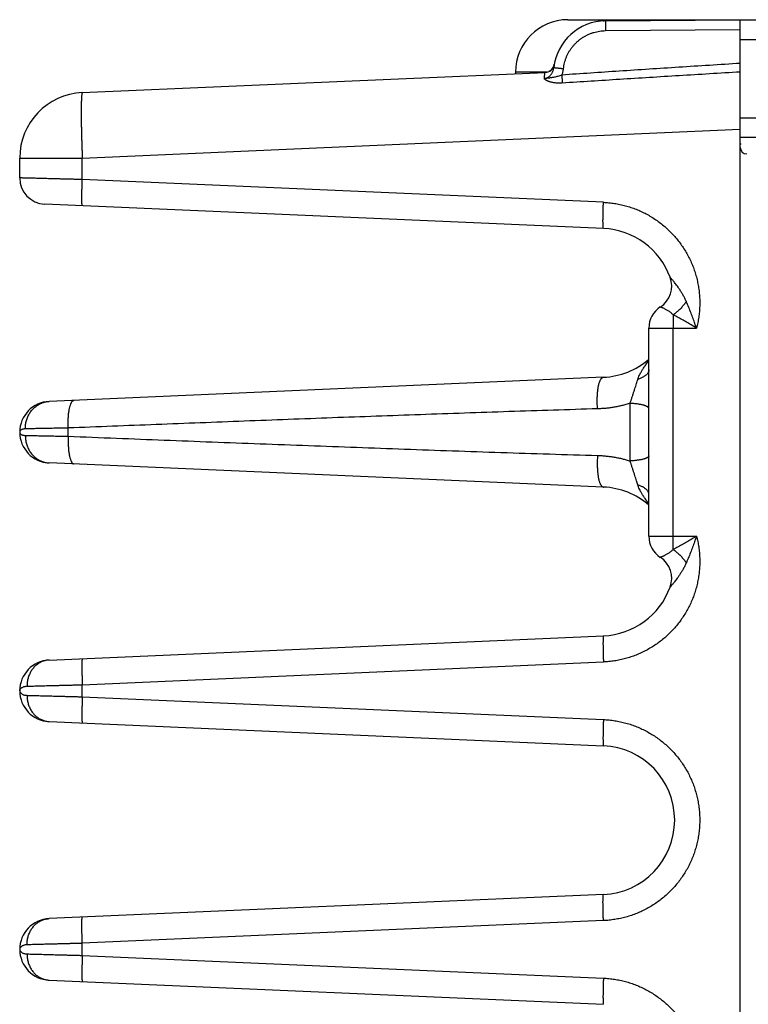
# Model space of a CAD drawing. Header units: inches. Extents: x 0 to 34, y 0 to 22.
# Tile 29 of 93: x 16.8 to 17.9, y 7.6 to 9.1. Entities that reach past the tile are written whole.
import ezdxf

# ---------------------------------------------------------------- set-up
doc = ezdxf.new("R2010")
doc.units = ezdxf.units.IN
doc.header["$LTSCALE"] = 1.87
doc.header["$MEASUREMENT"] = 0
doc.layers.get('0').update_dxf_attribs({"linetype": 'CONTINUOUS'})

msp = doc.modelspace()

# ---------------------------------------------------------------- linework, layer by layer
at = {"color": 7, "linetype": 'CONTINUOUS'}
for p, q in [((17.623, 9.0796), (19.5722, 9.0796)), ((17.6804, 9.0779), (17.8861, 9.0796)), ((17.8861, 5.5296), (17.8861, 9.0796)), ((17.6804, 9.0629), (17.8861, 9.0646)), ((17.8861, 9.0496), (17.9101, 9.0496)), ((17.6022, 9.0113), (17.6023, 9.0115)), ((17.6023, 9.0114), (17.6022, 9.011)), ((16.8817, 8.9682), (17.5882, 8.9991)), ((17.543, 8.9996), (17.543, 8.9971)), ((17.5916, 8.9996), (17.543, 8.9996)), ((17.8861, 8.9296), (17.9101, 8.9296)), ((16.8817, 8.8683), (17.8861, 8.9122)), ((17.9101, 8.8996), (17.8861, 8.8996)), ((17.8875, 8.8896), (17.8861, 8.8896)), ((16.7861, 8.8379), (16.7861, 8.8683)), ((16.7861, 8.8683), (16.8817, 8.8683)), ((16.8817, 8.8354), (16.8817, 8.8683)), ((17.6774, 8.8007), (16.8817, 8.8354)), ((17.6774, 8.7607), (16.8244, 8.798)), ((17.7467, 8.2907), (17.7467, 8.6086)), ((17.7467, 8.6086), (17.8194, 8.6086)), ((17.7836, 8.2907), (17.7836, 8.6086)), ((17.6774, 8.5336), (16.8311, 8.4966)), ((17.7181, 8.4056), (17.7181, 8.4937)), ((16.8602, 8.4433), (16.8602, 8.456)), ((16.7861, 8.4497), (16.7861, 8.4496)), ((17.6774, 8.3657), (16.8311, 8.4027)), ((17.7467, 8.2907), (17.8194, 8.2907)), ((16.8311, 8.1016), (17.6774, 8.1386)), ((16.8817, 8.0639), (17.6774, 8.0986)), ((16.8817, 8.0454), (16.8817, 8.0639)), ((16.7861, 8.0546), (16.7861, 8.0547)), ((16.8817, 8.0454), (17.6774, 8.0107)), ((16.8311, 8.0077), (17.6774, 7.9707)), ((17.6774, 7.7436), (16.8311, 7.7066)), ((17.6774, 7.7036), (16.8817, 7.6689)), ((16.7861, 7.6596), (16.7861, 7.6597)), ((16.8817, 7.6504), (16.8817, 7.6689)), ((16.8817, 7.6504), (17.6774, 7.6157)), ((16.8311, 7.6127), (17.6774, 7.5757))]:
    msp.add_line(p, q, dxfattribs=at)
msp.add_lwpolyline([(17.6022, 9.011), (17.6022, 9.0109), (17.6021, 9.0107), (17.6021, 9.0105), (17.602, 9.0103), (17.602, 9.0101), (17.6019, 9.0099), (17.6018, 9.0096), (17.6017, 9.0094), (17.6017, 9.0091), (17.6016, 9.0088), (17.6015, 9.0086), (17.6013, 9.0083), (17.6012, 9.008), (17.6011, 9.0078), (17.601, 9.0075), (17.6008, 9.0072), (17.6007, 9.0069), (17.6005, 9.0066), (17.6004, 9.0064), (17.6002, 9.0061), (17.6, 9.0058), (17.5998, 9.0055), (17.5996, 9.0053), (17.5994, 9.005), (17.5992, 9.0047), (17.599, 9.0044), (17.5988, 9.0042), (17.5985, 9.0039), (17.5983, 9.0036), (17.598, 9.0033), (17.5977, 9.003), (17.5974, 9.0028), (17.5971, 9.0025), (17.5967, 9.0022), (17.5964, 9.002), (17.596, 9.0017), (17.5956, 9.0015), (17.5952, 9.0012), (17.5948, 9.001), (17.5944, 9.0007), (17.5939, 9.0005)], dxfattribs=at)
for centre, radius, start, end in [((17.623, 8.9996), 0.08, 90, 180), ((17.6811, 8.9979), 0.08, 90.5, 173.7571), ((17.5875, 9.014), 0.015, 272.5, 350.1932), ((16.8861, 8.8683), 0.1, 92.5, 180), ((17.8961, 8.8846), 0.01, 180, 269.5), ((16.8261, 8.8379), 0.04, 180, 267.499), ((17.6724, 8.6471), 0.1137, 20.1643, 87.5), ((17.7429, 8.673), 0.0386, 303.3294, 20.1661), ((17.7853, 8.6086), 0.0386, 123.3294, 180), ((17.6724, 8.6471), 0.1137, 272.5, 310.8202), ((16.8331, 8.4496), 0.047, 92.5, 267.5), ((17.6724, 8.2521), 0.1137, 49.1657, 87.5), ((17.7853, 8.2907), 0.0386, 180, 236.6706), ((17.7429, 8.2263), 0.0386, 339.8339, 56.6706), ((17.6724, 8.2521), 0.1137, 272.5, 339.8357), ((16.8331, 8.0546), 0.047, 92.5007, 267.4997), ((17.6724, 7.8571), 0.1137, 272.5, 87.5), ((16.8331, 7.6596), 0.047, 92.4972, 267.4997)]:
    msp.add_arc(centre, radius, start, end, dxfattribs=at)
for points, knots in [([(17.6768, 9.0777), (17.6774, 9.0779), (17.6785, 9.0781), (17.6797, 9.0783), (17.6803, 9.0784)], [0, 0, 0, 0, 0.493184, 1, 1, 1, 1]), ([(17.6803, 9.0784), (17.6814, 9.0786), (17.6843, 9.0791), (17.689, 9.0795), (17.6925, 9.0796), (17.6942, 9.0796)], [0, 0, 0, 0, 0.24633, 0.623346, 1, 1, 1, 1]), ([(17.6804, 9.0779), (17.6804, 9.0779), (17.6804, 9.0777), (17.6804, 9.0775), (17.6804, 9.0772), (17.6804, 9.0767), (17.6804, 9.076), (17.6804, 9.0753), (17.6804, 9.0744), (17.6804, 9.0734), (17.6804, 9.0723), (17.6804, 9.0712), (17.6804, 9.0699), (17.6804, 9.0686), (17.6804, 9.0672), (17.6804, 9.0658), (17.6804, 9.0643), (17.6804, 9.0633), (17.6804, 9.0629)], [0, 0, 0, 0, 0.00489, 0.019312, 0.043167, 0.076232, 0.11819, 0.168639, 0.227093, 0.292989, 0.365693, 0.444505, 0.528667, 0.617368, 0.709754, 0.804935, 0.901995, 1, 1, 1, 1]), ([(17.6164, 9.0049), (17.6165, 9.0064), (17.6169, 9.0094), (17.6179, 9.0137), (17.6191, 9.0181), (17.6207, 9.0223), (17.6225, 9.0264), (17.6246, 9.0304), (17.627, 9.0342), (17.6297, 9.0379), (17.6326, 9.0413), (17.6357, 9.0446), (17.639, 9.0476), (17.6426, 9.0504), (17.6463, 9.0529), (17.6502, 9.0552), (17.6542, 9.0571), (17.6584, 9.0589), (17.6627, 9.0603), (17.667, 9.0614), (17.6715, 9.0622), (17.6759, 9.0627), (17.6789, 9.0628), (17.6804, 9.0629)], [0, 0, 0, 0, 0.0473, 0.094786, 0.142401, 0.190084, 0.237774, 0.285426, 0.333055, 0.380684, 0.428329, 0.475987, 0.523649, 0.57131, 0.618963, 0.6666, 0.714232, 0.761893, 0.809612, 0.857357, 0.905054, 0.952627, 1, 1, 1, 1]), ([(17.8861, 9.0129), (17.8549, 9.0109), (17.7933, 9.007), (17.7026, 9.0011), (17.643, 8.9971), (17.6138, 8.9951)], [0, 0, 0, 0, 0.344185, 0.677474, 1, 1, 1, 1]), ([(17.5872, 8.9897), (17.5875, 8.9897), (17.5883, 8.9898), (17.5894, 8.9901), (17.5905, 8.9905), (17.5916, 8.991), (17.5928, 8.9917), (17.594, 8.9925), (17.5952, 8.9935), (17.5964, 8.9947), (17.5975, 8.9961), (17.5985, 8.9976), (17.5995, 8.9993), (17.6002, 9.0011), (17.6009, 9.0029), (17.6013, 9.0047), (17.6015, 9.006), (17.6016, 9.0066)], [0, 0, 0, 0, 0.045569, 0.09283, 0.14242, 0.195039, 0.251361, 0.312006, 0.377487, 0.447825, 0.522351, 0.600325, 0.680751, 0.762304, 0.843613, 0.9233, 1, 1, 1, 1]), ([(17.5872, 8.9897), (17.5872, 8.9905), (17.5873, 8.9921), (17.5875, 8.9942), (17.5878, 8.9959), (17.5879, 8.9972), (17.5881, 8.9983), (17.5881, 8.9987), (17.5882, 8.9991), (17.5882, 8.9991)], [0, 0, 0, 0, 0.264038, 0.489137, 0.674126, 0.817974, 0.920036, 0.980399, 1, 1, 1, 1]), ([(17.6138, 8.9951), (17.6127, 8.9947), (17.6107, 8.9939), (17.6077, 8.993), (17.605, 8.9923), (17.6025, 8.9918), (17.6002, 8.9913), (17.598, 8.991), (17.5961, 8.9907), (17.5942, 8.9904), (17.5924, 8.9902), (17.5901, 8.9899), (17.5883, 8.9897), (17.5872, 8.9897)], [0, 0, 0, 0, 0.12613, 0.239829, 0.34221, 0.435488, 0.521591, 0.600511, 0.672855, 0.74036, 0.804963, 0.873457, 1, 1, 1, 1]), ([(17.6016, 9.0066), (17.6016, 9.0066), (17.6017, 9.0065), (17.6019, 9.0065), (17.6023, 9.0065), (17.6027, 9.0064), (17.6034, 9.0064), (17.6041, 9.0063), (17.605, 9.0062), (17.6059, 9.0061), (17.607, 9.006), (17.6082, 9.0058), (17.6094, 9.0057), (17.6107, 9.0055), (17.6121, 9.0054), (17.6135, 9.0052), (17.6149, 9.0051), (17.6159, 9.005), (17.6164, 9.0049)], [0, 0, 0, 0, 0.004812, 0.019185, 0.042981, 0.075976, 0.117854, 0.168217, 0.226585, 0.292402, 0.365041, 0.443808, 0.527956, 0.616682, 0.709143, 0.804457, 0.901718, 1, 1, 1, 1]), ([(17.6138, 8.9951), (17.6141, 8.9959), (17.6147, 8.9975), (17.6155, 8.9999), (17.616, 9.0024), (17.6163, 9.0041), (17.6164, 9.0049)], [0, 0, 0, 0, 0.248879, 0.498035, 0.748159, 1, 1, 1, 1]), ([(17.6138, 8.9951), (17.6138, 8.9947), (17.6139, 8.9937), (17.6139, 8.9923), (17.614, 8.9909), (17.6141, 8.9895), (17.6142, 8.9882), (17.6143, 8.9869), (17.6144, 8.9858), (17.6144, 8.9847), (17.6145, 8.9837), (17.6145, 8.9831), (17.6145, 8.9828)], [0, 0, 0, 0, 0.117468, 0.233851, 0.348024, 0.45891, 0.565463, 0.666678, 0.7616, 0.849333, 0.929051, 1, 1, 1, 1]), ([(17.8861, 8.9997), (17.855, 8.9978), (17.7938, 8.9941), (17.7032, 8.9885), (17.6438, 8.9847), (17.6145, 8.9828)], [0, 0, 0, 0, 0.343329, 0.676748, 1, 1, 1, 1]), ([(17.6145, 8.9828), (17.6136, 8.9827), (17.6117, 8.9826), (17.6089, 8.9827), (17.6062, 8.9828), (17.6037, 8.983), (17.6013, 8.9834), (17.5991, 8.9838), (17.5972, 8.9842), (17.5956, 8.9847), (17.5943, 8.9851), (17.5932, 8.9856), (17.5922, 8.986), (17.5914, 8.9864), (17.5907, 8.9867), (17.5901, 8.987), (17.5896, 8.9873), (17.5891, 8.9876), (17.5888, 8.9879), (17.5885, 8.9881), (17.5882, 8.9884), (17.588, 8.9886), (17.5878, 8.9887), (17.5876, 8.9889), (17.5875, 8.9891), (17.5874, 8.9892), (17.5873, 8.9894), (17.5872, 8.9895), (17.5872, 8.9896), (17.5872, 8.9897), (17.5872, 8.9897)], [0, 0, 0, 0, 0.097977, 0.193347, 0.285836, 0.375162, 0.459548, 0.535522, 0.601563, 0.657722, 0.705612, 0.746882, 0.782511, 0.813305, 0.839938, 0.863032, 0.88314, 0.900714, 0.916126, 0.929585, 0.941273, 0.951412, 0.960323, 0.968294, 0.975484, 0.981974, 0.987755, 0.992762, 0.996903, 1, 1, 1, 1]), ([(16.8817, 8.9682), (16.8816, 8.9682), (16.8814, 8.9679), (16.8812, 8.9673), (16.881, 8.9663), (16.8808, 8.9649), (16.8806, 8.9632), (16.8804, 8.961), (16.8803, 8.9585), (16.8802, 8.9557), (16.8801, 8.9525), (16.88, 8.949), (16.88, 8.9451), (16.8799, 8.941), (16.8799, 8.9365), (16.88, 8.9318), (16.88, 8.9269), (16.8801, 8.9217), (16.8802, 8.9163), (16.8803, 8.9107), (16.8804, 8.9049), (16.8806, 8.899), (16.8808, 8.893), (16.881, 8.8869), (16.8812, 8.8808), (16.8815, 8.8746), (16.8817, 8.8704), (16.8817, 8.8683)], [0, 0, 0, 0, 0.003366, 0.00986, 0.020028, 0.033957, 0.051637, 0.07302, 0.098034, 0.126588, 0.158574, 0.19387, 0.232343, 0.273844, 0.318203, 0.36524, 0.414772, 0.466602, 0.520536, 0.576391, 0.63396, 0.692952, 0.753073, 0.814057, 0.875667, 0.937704, 1, 1, 1, 1]), ([(16.8817, 8.8354), (16.8797, 8.8355), (16.8757, 8.8356), (16.8696, 8.8358), (16.8636, 8.8359), (16.8577, 8.8361), (16.8519, 8.8362), (16.8462, 8.8364), (16.8407, 8.8365), (16.8354, 8.8367), (16.8302, 8.8368), (16.8253, 8.8369), (16.8205, 8.837), (16.8161, 8.8372), (16.8118, 8.8373), (16.8079, 8.8374), (16.8043, 8.8375), (16.8009, 8.8376), (16.7979, 8.8376), (16.7952, 8.8377), (16.7929, 8.8378), (16.7909, 8.8378), (16.7892, 8.8379), (16.7879, 8.8379), (16.787, 8.8379), (16.7864, 8.8379), (16.7862, 8.8379), (16.7861, 8.8379)], [0, 0, 0, 0, 0.063751, 0.127118, 0.189844, 0.251685, 0.31241, 0.37179, 0.429604, 0.485634, 0.539661, 0.591477, 0.640883, 0.687701, 0.731771, 0.772942, 0.811072, 0.846023, 0.877664, 0.905876, 0.930551, 0.951596, 0.968928, 0.982482, 0.992202, 0.998049, 1, 1, 1, 1]), ([(16.8817, 8.7955), (16.8817, 8.7955), (16.8816, 8.7957), (16.8815, 8.796), (16.8814, 8.7967), (16.8813, 8.7975), (16.8812, 8.7986), (16.8811, 8.7999), (16.8811, 8.8015), (16.881, 8.8032), (16.881, 8.8051), (16.881, 8.8073), (16.881, 8.8096), (16.881, 8.812), (16.8811, 8.8146), (16.8811, 8.8174), (16.8812, 8.8202), (16.8813, 8.8231), (16.8814, 8.8261), (16.8815, 8.8292), (16.8816, 8.8323), (16.8817, 8.8344), (16.8817, 8.8354)], [0, 0, 0, 0, 0.004588, 0.014383, 0.030002, 0.051481, 0.078736, 0.111623, 0.149952, 0.193495, 0.24199, 0.295143, 0.352628, 0.414097, 0.479171, 0.547452, 0.618523, 0.691946, 0.767272, 0.844038, 0.921773, 1, 1, 1, 1]), ([(17.6774, 8.7607), (17.6773, 8.7607), (17.6772, 8.7609), (17.6771, 8.7613), (17.677, 8.7619), (17.6769, 8.7628), (17.6768, 8.7639), (17.6768, 8.7652), (17.6767, 8.7667), (17.6767, 8.7685), (17.6767, 8.7704), (17.6766, 8.7725), (17.6767, 8.7748), (17.6767, 8.7773), (17.6767, 8.7799), (17.6768, 8.7826), (17.6768, 8.7855), (17.6769, 8.7884), (17.677, 8.7914), (17.6771, 8.7945), (17.6772, 8.7976), (17.6773, 8.7997), (17.6774, 8.8007)], [0, 0, 0, 0, 0.004588, 0.014384, 0.030002, 0.051481, 0.078737, 0.111624, 0.149953, 0.193497, 0.241991, 0.295144, 0.35263, 0.414098, 0.479172, 0.547453, 0.618523, 0.691947, 0.767272, 0.844038, 0.921773, 1, 1, 1, 1]), ([(17.6774, 8.8007), (17.6802, 8.8006), (17.6858, 8.8002), (17.6942, 8.7991), (17.7026, 8.7976), (17.7109, 8.7956), (17.7191, 8.7931), (17.7272, 8.7902), (17.7351, 8.7868), (17.7428, 8.783), (17.7503, 8.7787), (17.7575, 8.7741), (17.7644, 8.7691), (17.771, 8.7636), (17.7774, 8.7579), (17.7834, 8.7517), (17.789, 8.7453), (17.7943, 8.7385), (17.7992, 8.7315), (17.8037, 8.7242), (17.8078, 8.7167), (17.8115, 8.7089), (17.8147, 8.701), (17.8175, 8.6929), (17.8198, 8.6846), (17.8217, 8.6763), (17.823, 8.6678), (17.824, 8.6593), (17.8244, 8.6507), (17.8244, 8.6421), (17.8238, 8.6336), (17.8229, 8.6251), (17.8214, 8.6168), (17.8201, 8.6113), (17.8194, 8.6086)], [0, 0, 0, 0, 0.030831, 0.061826, 0.09296, 0.124204, 0.155526, 0.186896, 0.218282, 0.249654, 0.280989, 0.312294, 0.343586, 0.374879, 0.406186, 0.437506, 0.468834, 0.500165, 0.531495, 0.562817, 0.594128, 0.625422, 0.656698, 0.68797, 0.719253, 0.750565, 0.781915, 0.81328, 0.844628, 0.875927, 0.907144, 0.938248, 0.969209, 1, 1, 1, 1]), ([(17.8039, 8.6492), (17.8032, 8.6509), (17.8017, 8.6541), (17.7992, 8.6587), (17.7966, 8.6631), (17.794, 8.6672), (17.7915, 8.6709), (17.7891, 8.6741), (17.787, 8.6768), (17.7853, 8.6791), (17.7838, 8.6809), (17.7825, 8.6823), (17.7815, 8.6835), (17.7808, 8.6844), (17.7802, 8.6851), (17.7797, 8.6856), (17.7794, 8.686), (17.7792, 8.6862), (17.7791, 8.6863), (17.7791, 8.6863)], [0, 0, 0, 0, 0.118474, 0.236844, 0.352373, 0.461934, 0.562609, 0.651654, 0.727683, 0.791141, 0.843291, 0.885556, 0.91922, 0.9455, 0.965554, 0.980367, 0.990663, 0.997131, 1, 1, 1, 1]), ([(17.8039, 8.6492), (17.8033, 8.6485), (17.8023, 8.647), (17.8005, 8.6447), (17.7987, 8.6425), (17.7968, 8.6403), (17.7948, 8.6382), (17.7927, 8.6361), (17.7905, 8.6342), (17.7884, 8.6323), (17.7861, 8.6304), (17.7846, 8.6293), (17.7839, 8.6287)], [0, 0, 0, 0, 0.09632, 0.194706, 0.294708, 0.395858, 0.49768, 0.599691, 0.701407, 0.802345, 0.90203, 1, 1, 1, 1]), ([(17.8194, 8.6086), (17.8186, 8.6109), (17.8169, 8.6157), (17.8142, 8.6234), (17.8111, 8.6316), (17.8077, 8.6403), (17.8052, 8.6462), (17.8039, 8.6492)], [0, 0, 0, 0, 0.168237, 0.35501, 0.557693, 0.773607, 1, 1, 1, 1]), ([(17.7839, 8.6287), (17.7833, 8.6294), (17.782, 8.6305), (17.7801, 8.6322), (17.7781, 8.6337), (17.7761, 8.635), (17.7742, 8.6362), (17.7724, 8.6372), (17.7707, 8.6381), (17.7692, 8.6388), (17.7679, 8.6394), (17.7667, 8.6398), (17.7658, 8.6402), (17.7651, 8.6405), (17.7646, 8.6406), (17.7643, 8.6407), (17.7642, 8.6408), (17.7641, 8.6408)], [0, 0, 0, 0, 0.110497, 0.220277, 0.327504, 0.43033, 0.527104, 0.616479, 0.697416, 0.769165, 0.831249, 0.883463, 0.925797, 0.958431, 0.98157, 0.99537, 1, 1, 1, 1]), ([(17.7839, 8.6287), (17.7839, 8.628), (17.7838, 8.6264), (17.7838, 8.624), (17.7837, 8.6215), (17.7837, 8.619), (17.7837, 8.6164), (17.7836, 8.6138), (17.7836, 8.6112), (17.7836, 8.6094), (17.7836, 8.6086)], [0, 0, 0, 0, 0.115189, 0.234079, 0.356206, 0.481205, 0.608727, 0.738137, 0.868764, 1, 1, 1, 1]), ([(17.8194, 8.6086), (17.8173, 8.6099), (17.8128, 8.6127), (17.806, 8.6168), (17.7988, 8.6209), (17.7914, 8.6249), (17.7864, 8.6275), (17.7839, 8.6287)], [0, 0, 0, 0, 0.18778, 0.384272, 0.586942, 0.793096, 1, 1, 1, 1]), ([(17.7298, 8.5303), (17.7301, 8.5313), (17.7309, 8.5335), (17.7323, 8.5368), (17.7342, 8.5405), (17.7365, 8.5445), (17.7394, 8.5489), (17.7428, 8.5538), (17.7453, 8.5571), (17.7467, 8.5589), (17.7467, 8.559)], [0, 0, 0, 0, 0.095343, 0.203498, 0.326262, 0.46518, 0.62185, 0.797759, 0.994736, 1, 1, 1, 1]), ([(17.7467, 8.545), (17.7467, 8.5445), (17.7467, 8.5436), (17.7463, 8.5423), (17.7458, 8.541), (17.745, 8.5397), (17.7441, 8.5384), (17.7429, 8.5372), (17.7415, 8.536), (17.74, 8.5349), (17.7383, 8.5339), (17.7364, 8.5329), (17.7343, 8.5319), (17.7321, 8.5311), (17.7306, 8.5305), (17.7298, 8.5303)], [0, 0, 0, 0, 0.056061, 0.11327, 0.172685, 0.235205, 0.301541, 0.372208, 0.447548, 0.527744, 0.612853, 0.702818, 0.797491, 0.896648, 1, 1, 1, 1]), ([(17.6684, 8.4853), (17.6683, 8.4863), (17.6681, 8.4885), (17.668, 8.4917), (17.6679, 8.495), (17.6678, 8.4982), (17.6679, 8.5014), (17.668, 8.5045), (17.6682, 8.5076), (17.6684, 8.5106), (17.6687, 8.5134), (17.6691, 8.5161), (17.6695, 8.5187), (17.67, 8.5211), (17.6705, 8.5233), (17.6711, 8.5253), (17.6718, 8.5272), (17.6725, 8.5288), (17.6732, 8.5302), (17.674, 8.5314), (17.6748, 8.5323), (17.6756, 8.533), (17.6765, 8.5334), (17.6771, 8.5335), (17.6774, 8.5336)], [0, 0, 0, 0, 0.06328, 0.126875, 0.190426, 0.253573, 0.315961, 0.377239, 0.437066, 0.495111, 0.551056, 0.604603, 0.655472, 0.703408, 0.748186, 0.789612, 0.827536, 0.86186, 0.892556, 0.919687, 0.943453, 0.964253, 0.982763, 1, 1, 1, 1]), ([(17.7181, 8.4937), (17.7186, 8.4951), (17.7195, 8.498), (17.7209, 8.5024), (17.7223, 8.5069), (17.7238, 8.5113), (17.7252, 8.5157), (17.7266, 8.5198), (17.7278, 8.5237), (17.7289, 8.5271), (17.7295, 8.5293), (17.7298, 8.5303)], [0, 0, 0, 0, 0.115625, 0.236675, 0.360326, 0.483682, 0.603755, 0.717779, 0.823389, 0.918184, 1, 1, 1, 1]), ([(16.8602, 8.456), (16.8602, 8.457), (16.8601, 8.4591), (16.8601, 8.4622), (16.8601, 8.4653), (16.8601, 8.4683), (16.8603, 8.4712), (16.8605, 8.4741), (16.8607, 8.4769), (16.861, 8.4796), (16.8614, 8.4821), (16.8618, 8.4845), (16.8623, 8.4867), (16.8628, 8.4888), (16.8634, 8.4907), (16.864, 8.4924), (16.8646, 8.4939), (16.8653, 8.4952), (16.866, 8.4963), (16.8668, 8.4971), (16.8676, 8.4977), (16.8684, 8.4982), (16.8689, 8.4983), (16.8692, 8.4983)], [0, 0, 0, 0, 0.069384, 0.138418, 0.206742, 0.273999, 0.339841, 0.403929, 0.465937, 0.525553, 0.582485, 0.636462, 0.687234, 0.734586, 0.778335, 0.81834, 0.854514, 0.886843, 0.915407, 0.940427, 0.962329, 0.981832, 1, 1, 1, 1]), ([(16.7947, 8.4547), (16.7947, 8.4558), (16.7947, 8.4579), (16.795, 8.4611), (16.7956, 8.4642), (16.7963, 8.4673), (16.7973, 8.4704), (16.7984, 8.4733), (16.7998, 8.4761), (16.8014, 8.4788), (16.8031, 8.4814), (16.8051, 8.4838), (16.8071, 8.486), (16.8094, 8.4881), (16.8118, 8.4899), (16.8143, 8.4916), (16.8169, 8.493), (16.8196, 8.4942), (16.8224, 8.4952), (16.8252, 8.4959), (16.8281, 8.4964), (16.8301, 8.4966), (16.8311, 8.4966)], [0, 0, 0, 0, 0.052253, 0.104433, 0.156491, 0.20838, 0.260057, 0.311486, 0.362633, 0.413471, 0.463982, 0.514151, 0.563975, 0.613458, 0.662611, 0.711454, 0.760014, 0.808327, 0.856434, 0.90438, 0.952218, 1, 1, 1, 1]), ([(17.6684, 8.4853), (17.6459, 8.4846), (17.6008, 8.4832), (17.5331, 8.481), (17.4654, 8.4787), (17.3979, 8.4763), (17.3306, 8.4739), (17.2634, 8.4715), (17.1962, 8.469), (17.1289, 8.4664), (17.0617, 8.4638), (16.9946, 8.4612), (16.9275, 8.4586), (16.8827, 8.4568), (16.8602, 8.456)], [0, 0, 0, 0, 0.083527, 0.167379, 0.251248, 0.334827, 0.417953, 0.500987, 0.58426, 0.667562, 0.750654, 0.833636, 0.916691, 1, 1, 1, 1]), ([(17.7181, 8.4937), (17.716, 8.493), (17.7118, 8.4918), (17.7056, 8.4901), (17.6994, 8.4888), (17.6932, 8.4876), (17.687, 8.4867), (17.6808, 8.486), (17.6746, 8.4855), (17.6705, 8.4853), (17.6684, 8.4853)], [0, 0, 0, 0, 0.131226, 0.258836, 0.383874, 0.507412, 0.630432, 0.753369, 0.876473, 1, 1, 1, 1]), ([(17.7467, 8.4857), (17.7467, 8.4859), (17.7466, 8.4863), (17.7463, 8.487), (17.7457, 8.4876), (17.7449, 8.4882), (17.7439, 8.4888), (17.7426, 8.4894), (17.7412, 8.49), (17.7396, 8.4905), (17.7378, 8.491), (17.7358, 8.4915), (17.7337, 8.4919), (17.7314, 8.4923), (17.7289, 8.4927), (17.7264, 8.493), (17.7237, 8.4933), (17.721, 8.4935), (17.7191, 8.4936), (17.7181, 8.4937)], [0, 0, 0, 0, 0.021033, 0.044428, 0.071898, 0.104449, 0.142589, 0.18653, 0.236296, 0.291786, 0.352812, 0.419118, 0.490392, 0.566277, 0.64638, 0.730273, 0.817496, 0.907568, 1, 1, 1, 1]), ([(16.7947, 8.4547), (16.7941, 8.4547), (16.793, 8.4546), (16.7914, 8.4543), (16.7899, 8.4539), (16.7886, 8.4532), (16.7875, 8.4525), (16.7867, 8.4516), (16.7862, 8.4507), (16.7861, 8.45), (16.7861, 8.4497)], [0, 0, 0, 0, 0.159338, 0.312942, 0.45712, 0.589153, 0.707888, 0.814032, 0.909939, 1, 1, 1, 1]), ([(16.8602, 8.456), (16.8583, 8.4559), (16.8546, 8.4558), (16.849, 8.4557), (16.8435, 8.4556), (16.8382, 8.4555), (16.8331, 8.4554), (16.8282, 8.4553), (16.8234, 8.4552), (16.8189, 8.4551), (16.8147, 8.455), (16.8107, 8.455), (16.8069, 8.4549), (16.8034, 8.4548), (16.8002, 8.4548), (16.7974, 8.4547), (16.7956, 8.4547), (16.7947, 8.4547)], [0, 0, 0, 0, 0.086916, 0.172156, 0.255394, 0.336317, 0.414637, 0.490082, 0.562384, 0.631293, 0.696564, 0.757968, 0.81529, 0.868329, 0.916904, 0.960844, 1, 1, 1, 1]), ([(16.7861, 8.4496), (16.7861, 8.4493), (16.7862, 8.4486), (16.7867, 8.4477), (16.7875, 8.4468), (16.7886, 8.4461), (16.7899, 8.4454), (16.7914, 8.445), (16.793, 8.4447), (16.7941, 8.4446), (16.7947, 8.4446)], [0, 0, 0, 0, 0.090084, 0.185813, 0.291783, 0.410499, 0.542757, 0.687096, 0.840744, 1, 1, 1, 1]), ([(16.7947, 8.4446), (16.7947, 8.4435), (16.7947, 8.4414), (16.795, 8.4382), (16.7956, 8.4351), (16.7963, 8.432), (16.7973, 8.4289), (16.7984, 8.426), (16.7998, 8.4232), (16.8014, 8.4205), (16.8031, 8.4179), (16.8051, 8.4155), (16.8071, 8.4133), (16.8094, 8.4112), (16.8118, 8.4094), (16.8143, 8.4077), (16.8169, 8.4063), (16.8196, 8.4051), (16.8224, 8.4041), (16.8252, 8.4034), (16.8281, 8.4029), (16.8301, 8.4027), (16.8311, 8.4027)], [0, 0, 0, 0, 0.052254, 0.104434, 0.156492, 0.208381, 0.260059, 0.311488, 0.362635, 0.413473, 0.463984, 0.514153, 0.563977, 0.61346, 0.662613, 0.711455, 0.760016, 0.808328, 0.856435, 0.904381, 0.952218, 1, 1, 1, 1]), ([(16.7947, 8.4446), (16.7956, 8.4446), (16.7974, 8.4446), (16.8002, 8.4445), (16.8034, 8.4445), (16.8069, 8.4444), (16.8107, 8.4443), (16.8147, 8.4443), (16.8189, 8.4442), (16.8234, 8.4441), (16.8282, 8.444), (16.8331, 8.4439), (16.8382, 8.4438), (16.8435, 8.4437), (16.849, 8.4436), (16.8546, 8.4435), (16.8583, 8.4434), (16.8602, 8.4433)], [0, 0, 0, 0, 0.039156, 0.083097, 0.131671, 0.184711, 0.242032, 0.303436, 0.368707, 0.437615, 0.509918, 0.585362, 0.663683, 0.744606, 0.827843, 0.913084, 1, 1, 1, 1]), ([(16.8602, 8.4433), (16.8602, 8.4423), (16.8601, 8.4402), (16.8601, 8.4371), (16.8601, 8.434), (16.8601, 8.431), (16.8603, 8.4281), (16.8605, 8.4252), (16.8607, 8.4224), (16.861, 8.4197), (16.8614, 8.4172), (16.8618, 8.4148), (16.8623, 8.4126), (16.8628, 8.4105), (16.8634, 8.4086), (16.864, 8.4069), (16.8646, 8.4054), (16.8653, 8.4041), (16.866, 8.403), (16.8668, 8.4022), (16.8676, 8.4015), (16.8684, 8.4011), (16.8689, 8.401), (16.8692, 8.401)], [0, 0, 0, 0, 0.069385, 0.138421, 0.206746, 0.274004, 0.339846, 0.403935, 0.465944, 0.525561, 0.582493, 0.636469, 0.687242, 0.734593, 0.778341, 0.818345, 0.854519, 0.886846, 0.915409, 0.940428, 0.96233, 0.981832, 1, 1, 1, 1]), ([(16.8602, 8.4433), (16.8847, 8.4424), (16.9336, 8.4404), (17.0069, 8.4376), (17.0801, 8.4347), (17.1534, 8.4319), (17.2269, 8.4292), (17.3002, 8.4265), (17.3736, 8.4238), (17.4472, 8.4212), (17.5209, 8.4187), (17.5947, 8.4163), (17.6438, 8.4148), (17.6684, 8.414)], [0, 0, 0, 0, 0.090892, 0.18149, 0.272044, 0.362799, 0.453759, 0.544545, 0.635193, 0.726184, 0.817533, 0.908916, 1, 1, 1, 1]), ([(17.6684, 8.414), (17.6683, 8.413), (17.6681, 8.4108), (17.668, 8.4076), (17.6679, 8.4043), (17.6678, 8.4011), (17.6679, 8.3979), (17.668, 8.3948), (17.6682, 8.3917), (17.6684, 8.3887), (17.6687, 8.3859), (17.6691, 8.3832), (17.6695, 8.3806), (17.67, 8.3782), (17.6705, 8.376), (17.6711, 8.3739), (17.6718, 8.3721), (17.6725, 8.3705), (17.6732, 8.3691), (17.674, 8.3679), (17.6748, 8.367), (17.6756, 8.3663), (17.6765, 8.3659), (17.6771, 8.3657), (17.6774, 8.3657)], [0, 0, 0, 0, 0.063277, 0.12687, 0.190418, 0.253563, 0.31595, 0.377227, 0.437053, 0.495097, 0.551043, 0.60459, 0.65546, 0.703397, 0.748175, 0.789603, 0.827528, 0.861854, 0.892551, 0.919683, 0.943451, 0.964252, 0.982763, 1, 1, 1, 1]), ([(17.6684, 8.414), (17.6706, 8.414), (17.6749, 8.4138), (17.6814, 8.4132), (17.6877, 8.4125), (17.6939, 8.4115), (17.7001, 8.4104), (17.7062, 8.409), (17.7122, 8.4074), (17.7162, 8.4063), (17.7181, 8.4056)], [0, 0, 0, 0, 0.130233, 0.257786, 0.383352, 0.507614, 0.631178, 0.754314, 0.877199, 1, 1, 1, 1]), ([(17.7467, 8.4136), (17.7467, 8.4134), (17.7466, 8.4129), (17.7463, 8.4123), (17.7457, 8.4117), (17.7449, 8.4111), (17.7439, 8.4105), (17.7426, 8.4099), (17.7412, 8.4093), (17.7396, 8.4088), (17.7378, 8.4083), (17.7358, 8.4078), (17.7337, 8.4074), (17.7314, 8.407), (17.7289, 8.4066), (17.7264, 8.4063), (17.7237, 8.406), (17.721, 8.4058), (17.7191, 8.4057), (17.7181, 8.4056)], [0, 0, 0, 0, 0.021033, 0.044428, 0.0719, 0.104452, 0.142593, 0.186535, 0.236301, 0.291792, 0.352818, 0.419123, 0.490396, 0.56628, 0.646382, 0.730273, 0.817495, 0.907565, 1, 1, 1, 1]), ([(17.7298, 8.369), (17.7295, 8.37), (17.7289, 8.3722), (17.7278, 8.3756), (17.7266, 8.3795), (17.7252, 8.3836), (17.7238, 8.388), (17.7223, 8.3924), (17.7209, 8.3969), (17.7195, 8.4013), (17.7186, 8.4042), (17.7181, 8.4056)], [0, 0, 0, 0, 0.081451, 0.176223, 0.281997, 0.396196, 0.516301, 0.639557, 0.763101, 0.884163, 1, 1, 1, 1]), ([(17.7467, 8.3543), (17.7467, 8.3548), (17.7467, 8.3557), (17.7463, 8.357), (17.7458, 8.3583), (17.745, 8.3596), (17.7441, 8.3609), (17.7429, 8.3621), (17.7415, 8.3633), (17.74, 8.3644), (17.7383, 8.3654), (17.7364, 8.3664), (17.7343, 8.3674), (17.7321, 8.3682), (17.7306, 8.3688), (17.7298, 8.369)], [0, 0, 0, 0, 0.056059, 0.113266, 0.17268, 0.235199, 0.301534, 0.372202, 0.447541, 0.527739, 0.612848, 0.702814, 0.797488, 0.896647, 1, 1, 1, 1]), ([(17.7467, 8.3403), (17.7454, 8.3421), (17.7428, 8.3455), (17.7394, 8.3503), (17.7365, 8.3547), (17.7342, 8.3588), (17.7323, 8.3625), (17.7309, 8.3658), (17.7301, 8.368), (17.7298, 8.369)], [0, 0, 0, 0, 0.199949, 0.376549, 0.533397, 0.672664, 0.795886, 0.904465, 1, 1, 1, 1]), ([(17.8194, 8.2907), (17.8201, 8.288), (17.8214, 8.2825), (17.8229, 8.2742), (17.8238, 8.2657), (17.8244, 8.2572), (17.8244, 8.2486), (17.824, 8.24), (17.823, 8.2315), (17.8217, 8.223), (17.8198, 8.2147), (17.8175, 8.2064), (17.8147, 8.1983), (17.8115, 8.1904), (17.8078, 8.1826), (17.8037, 8.1751), (17.7992, 8.1678), (17.7943, 8.1608), (17.789, 8.154), (17.7834, 8.1476), (17.7774, 8.1414), (17.771, 8.1357), (17.7644, 8.1302), (17.7575, 8.1252), (17.7503, 8.1206), (17.7428, 8.1163), (17.7351, 8.1125), (17.7272, 8.1091), (17.7191, 8.1062), (17.7109, 8.1037), (17.7026, 8.1017), (17.6942, 8.1002), (17.6858, 8.0991), (17.6802, 8.0987), (17.6774, 8.0986)], [0, 0, 0, 0, 0.030791, 0.061752, 0.092856, 0.124074, 0.155372, 0.18672, 0.218085, 0.249435, 0.280747, 0.31203, 0.343302, 0.374578, 0.405872, 0.437183, 0.468505, 0.499834, 0.531165, 0.562493, 0.593814, 0.625121, 0.656414, 0.687706, 0.719011, 0.750346, 0.781717, 0.813104, 0.844474, 0.875796, 0.90704, 0.938173, 0.969169, 1, 1, 1, 1]), ([(17.7839, 8.2706), (17.7839, 8.2713), (17.7838, 8.2729), (17.7838, 8.2753), (17.7837, 8.2778), (17.7837, 8.2803), (17.7837, 8.2828), (17.7836, 8.2855), (17.7836, 8.2881), (17.7836, 8.2898), (17.7836, 8.2907)], [0, 0, 0, 0, 0.11519, 0.234079, 0.356206, 0.481205, 0.608727, 0.738137, 0.868764, 1, 1, 1, 1]), ([(17.8194, 8.2907), (17.8173, 8.2894), (17.8128, 8.2866), (17.806, 8.2825), (17.7988, 8.2784), (17.7914, 8.2744), (17.7864, 8.2718), (17.7839, 8.2706)], [0, 0, 0, 0, 0.187737, 0.384241, 0.586943, 0.793121, 1, 1, 1, 1]), ([(17.8194, 8.2907), (17.8186, 8.2884), (17.8169, 8.2836), (17.8142, 8.2759), (17.8111, 8.2677), (17.8077, 8.259), (17.8052, 8.2531), (17.8039, 8.2501)], [0, 0, 0, 0, 0.168106, 0.354775, 0.557415, 0.773397, 1, 1, 1, 1]), ([(17.7839, 8.2706), (17.7833, 8.2699), (17.782, 8.2688), (17.7801, 8.2671), (17.7781, 8.2656), (17.7761, 8.2643), (17.7742, 8.2631), (17.7724, 8.2621), (17.7707, 8.2612), (17.7692, 8.2605), (17.7679, 8.2599), (17.7667, 8.2595), (17.7658, 8.2591), (17.7651, 8.2588), (17.7646, 8.2587), (17.7643, 8.2586), (17.7642, 8.2585), (17.7641, 8.2585)], [0, 0, 0, 0, 0.11054, 0.220362, 0.327626, 0.430489, 0.527294, 0.61669, 0.697635, 0.769384, 0.831467, 0.883667, 0.925966, 0.958547, 0.981627, 0.995389, 1, 1, 1, 1]), ([(17.7839, 8.2706), (17.7846, 8.27), (17.7861, 8.2689), (17.7884, 8.267), (17.7905, 8.2651), (17.7927, 8.2632), (17.7948, 8.2611), (17.7968, 8.259), (17.7987, 8.2568), (17.8005, 8.2546), (17.8023, 8.2523), (17.8033, 8.2508), (17.8039, 8.2501)], [0, 0, 0, 0, 0.09797, 0.197655, 0.298593, 0.400309, 0.50232, 0.604142, 0.705292, 0.805294, 0.90368, 1, 1, 1, 1]), ([(17.8039, 8.2501), (17.8032, 8.2484), (17.8017, 8.2452), (17.7992, 8.2406), (17.7966, 8.2362), (17.794, 8.2321), (17.7914, 8.2284), (17.7891, 8.2252), (17.787, 8.2225), (17.7852, 8.2202), (17.7838, 8.2184), (17.7825, 8.2169), (17.7815, 8.2158), (17.7808, 8.2149), (17.7802, 8.2142), (17.7797, 8.2137), (17.7794, 8.2133), (17.7792, 8.2131), (17.7791, 8.213), (17.7791, 8.213)], [0, 0, 0, 0, 0.118546, 0.23698, 0.352564, 0.462165, 0.562875, 0.651959, 0.72803, 0.791537, 0.843717, 0.885961, 0.919585, 0.945814, 0.965795, 0.980492, 0.990714, 0.997156, 1, 1, 1, 1]), ([(17.6774, 8.1386), (17.6773, 8.1386), (17.6772, 8.1384), (17.6771, 8.138), (17.677, 8.1374), (17.6769, 8.1365), (17.6768, 8.1354), (17.6768, 8.1341), (17.6767, 8.1326), (17.6767, 8.1308), (17.6767, 8.1289), (17.6766, 8.1268), (17.6767, 8.1245), (17.6767, 8.122), (17.6767, 8.1194), (17.6768, 8.1167), (17.6768, 8.1138), (17.6769, 8.1109), (17.677, 8.1079), (17.6771, 8.1048), (17.6772, 8.1017), (17.6773, 8.0996), (17.6774, 8.0986)], [0, 0, 0, 0, 0.004588, 0.014384, 0.030002, 0.051481, 0.078737, 0.111624, 0.149953, 0.193497, 0.241991, 0.295144, 0.35263, 0.414098, 0.479172, 0.547453, 0.618523, 0.691947, 0.767272, 0.844038, 0.921773, 1, 1, 1, 1]), ([(16.8311, 8.1016), (16.8302, 8.1016), (16.8283, 8.1014), (16.8257, 8.1009), (16.823, 8.1002), (16.8204, 8.0993), (16.8179, 8.0982), (16.8155, 8.0968), (16.8131, 8.0952), (16.8109, 8.0935), (16.8089, 8.0915), (16.8069, 8.0894), (16.8051, 8.0871), (16.8035, 8.0847), (16.802, 8.0821), (16.8008, 8.0794), (16.7997, 8.0766), (16.7988, 8.0737), (16.7981, 8.0708), (16.7976, 8.0678), (16.7973, 8.0647), (16.7973, 8.0627), (16.7973, 8.0617)], [0, 0, 0, 0, 0.047074, 0.094221, 0.141514, 0.189019, 0.236798, 0.284905, 0.333387, 0.382278, 0.431604, 0.48138, 0.53161, 0.582287, 0.633394, 0.684905, 0.736785, 0.78899, 0.841472, 0.894175, 0.947038, 1, 1, 1, 1]), ([(16.8817, 8.1038), (16.8817, 8.1038), (16.8816, 8.1036), (16.8815, 8.1033), (16.8814, 8.1026), (16.8813, 8.1018), (16.8812, 8.1007), (16.8811, 8.0994), (16.8811, 8.0978), (16.881, 8.0961), (16.881, 8.0942), (16.881, 8.092), (16.881, 8.0897), (16.881, 8.0873), (16.8811, 8.0847), (16.8811, 8.0819), (16.8812, 8.0791), (16.8813, 8.0762), (16.8814, 8.0732), (16.8815, 8.0701), (16.8816, 8.067), (16.8817, 8.0649), (16.8817, 8.0639)], [0, 0, 0, 0, 0.004588, 0.014383, 0.030002, 0.051481, 0.078736, 0.111623, 0.149952, 0.193495, 0.24199, 0.295142, 0.352628, 0.414096, 0.479171, 0.547452, 0.618523, 0.691946, 0.767272, 0.844038, 0.921773, 1, 1, 1, 1]), ([(16.7861, 8.0547), (16.7861, 8.055), (16.7862, 8.0559), (16.7867, 8.057), (16.7876, 8.0581), (16.7887, 8.0591), (16.7901, 8.0599), (16.7917, 8.0607), (16.7934, 8.0612), (16.7953, 8.0615), (16.7966, 8.0616), (16.7973, 8.0617)], [0, 0, 0, 0, 0.081873, 0.168265, 0.262047, 0.364878, 0.477502, 0.599233, 0.72838, 0.862818, 1, 1, 1, 1]), ([(16.7973, 8.0617), (16.7983, 8.0617), (16.8004, 8.0617), (16.8037, 8.0618), (16.8074, 8.0619), (16.8113, 8.062), (16.8155, 8.0621), (16.82, 8.0622), (16.8248, 8.0624), (16.8298, 8.0625), (16.835, 8.0626), (16.8403, 8.0628), (16.8459, 8.0629), (16.8516, 8.0631), (16.8575, 8.0632), (16.8634, 8.0634), (16.8695, 8.0635), (16.8756, 8.0637), (16.8797, 8.0638), (16.8817, 8.0639)], [0, 0, 0, 0, 0.035613, 0.075099, 0.118304, 0.165062, 0.215188, 0.268486, 0.324747, 0.383756, 0.445299, 0.509149, 0.575077, 0.642839, 0.712179, 0.782839, 0.854552, 0.927038, 1, 1, 1, 1]), ([(16.7861, 8.0546), (16.7861, 8.0543), (16.7862, 8.0534), (16.7867, 8.0523), (16.7876, 8.0512), (16.7887, 8.0502), (16.79, 8.0494), (16.7916, 8.0486), (16.7934, 8.0481), (16.7953, 8.0478), (16.7966, 8.0477), (16.7973, 8.0476)], [0, 0, 0, 0, 0.081986, 0.168246, 0.261901, 0.364639, 0.477212, 0.59907, 0.728378, 0.86295, 1, 1, 1, 1]), ([(16.7973, 8.0476), (16.7973, 8.0466), (16.7973, 8.0446), (16.7976, 8.0415), (16.7981, 8.0385), (16.7988, 8.0356), (16.7997, 8.0327), (16.8008, 8.0299), (16.802, 8.0272), (16.8035, 8.0246), (16.8051, 8.0222), (16.8069, 8.0199), (16.8089, 8.0178), (16.8109, 8.0158), (16.8131, 8.0141), (16.8155, 8.0125), (16.8179, 8.0111), (16.8204, 8.01), (16.823, 8.0091), (16.8257, 8.0084), (16.8283, 8.0079), (16.8302, 8.0077), (16.8311, 8.0077)], [0, 0, 0, 0, 0.052962, 0.105826, 0.158529, 0.211011, 0.263216, 0.315096, 0.366607, 0.417714, 0.468391, 0.518621, 0.568397, 0.617723, 0.666614, 0.715095, 0.763202, 0.810981, 0.858486, 0.905779, 0.952926, 1, 1, 1, 1]), ([(16.7973, 8.0476), (16.7983, 8.0476), (16.8004, 8.0476), (16.8037, 8.0475), (16.8074, 8.0474), (16.8113, 8.0473), (16.8155, 8.0472), (16.82, 8.0471), (16.8248, 8.0469), (16.8298, 8.0468), (16.835, 8.0467), (16.8403, 8.0465), (16.8459, 8.0464), (16.8516, 8.0462), (16.8575, 8.0461), (16.8634, 8.0459), (16.8695, 8.0458), (16.8756, 8.0456), (16.8797, 8.0455), (16.8817, 8.0454)], [0, 0, 0, 0, 0.035613, 0.075101, 0.118309, 0.165069, 0.2152, 0.268506, 0.32478, 0.383808, 0.445368, 0.509229, 0.575153, 0.642898, 0.712216, 0.782854, 0.854551, 0.92703, 1, 1, 1, 1]), ([(16.8817, 8.0454), (16.8817, 8.0444), (16.8816, 8.0423), (16.8815, 8.0392), (16.8814, 8.0361), (16.8813, 8.0331), (16.8812, 8.0302), (16.8811, 8.0274), (16.8811, 8.0246), (16.881, 8.022), (16.881, 8.0196), (16.881, 8.0173), (16.881, 8.0151), (16.881, 8.0132), (16.8811, 8.0115), (16.8811, 8.0099), (16.8812, 8.0086), (16.8813, 8.0075), (16.8814, 8.0067), (16.8815, 8.006), (16.8816, 8.0057), (16.8817, 8.0055), (16.8817, 8.0055)], [0, 0, 0, 0, 0.078227, 0.155962, 0.232728, 0.308054, 0.381477, 0.452547, 0.520829, 0.585903, 0.647371, 0.704857, 0.758009, 0.806504, 0.850047, 0.888376, 0.921263, 0.948519, 0.969998, 0.985617, 0.995412, 1, 1, 1, 1]), ([(17.6774, 8.0107), (17.6773, 8.0097), (17.6772, 8.0076), (17.6771, 8.0045), (17.677, 8.0014), (17.6769, 7.9984), (17.6768, 7.9955), (17.6768, 7.9926), (17.6767, 7.9899), (17.6767, 7.9873), (17.6767, 7.9848), (17.6766, 7.9825), (17.6767, 7.9804), (17.6767, 7.9785), (17.6767, 7.9767), (17.6768, 7.9752), (17.6768, 7.9739), (17.6769, 7.9728), (17.677, 7.9719), (17.6771, 7.9713), (17.6772, 7.9709), (17.6773, 7.9707), (17.6774, 7.9707)], [0, 0, 0, 0, 0.078227, 0.155962, 0.232728, 0.308053, 0.381477, 0.452547, 0.520828, 0.585902, 0.64737, 0.704856, 0.758009, 0.806503, 0.850047, 0.888376, 0.921263, 0.948519, 0.969998, 0.985616, 0.995412, 1, 1, 1, 1]), ([(17.6774, 8.0107), (17.6803, 8.0106), (17.686, 8.0102), (17.6947, 8.009), (17.7032, 8.0074), (17.7117, 8.0054), (17.72, 8.0028), (17.7282, 7.9998), (17.7362, 7.9963), (17.7439, 7.9923), (17.7515, 7.988), (17.7587, 7.9832), (17.7657, 7.978), (17.7724, 7.9724), (17.7788, 7.9665), (17.7848, 7.9602), (17.7904, 7.9536), (17.7957, 7.9467), (17.8005, 7.9395), (17.805, 7.932), (17.809, 7.9243), (17.8126, 7.9164), (17.8157, 7.9083), (17.8183, 7.9), (17.8205, 7.8916), (17.8222, 7.8831), (17.8235, 7.8745), (17.8242, 7.8658), (17.8244, 7.8571), (17.8242, 7.8485), (17.8235, 7.8398), (17.8222, 7.8312), (17.8205, 7.8227), (17.8183, 7.8143), (17.8157, 7.806), (17.8126, 7.7979), (17.809, 7.79), (17.805, 7.7823), (17.8005, 7.7748), (17.7957, 7.7676), (17.7904, 7.7607), (17.7848, 7.7541), (17.7788, 7.7478), (17.7724, 7.7418), (17.7657, 7.7363), (17.7587, 7.7311), (17.7515, 7.7263), (17.7439, 7.7219), (17.7362, 7.718), (17.7282, 7.7145), (17.72, 7.7115), (17.7117, 7.7089), (17.7032, 7.7069), (17.6947, 7.7053), (17.686, 7.7041), (17.6803, 7.7037), (17.6774, 7.7036)], [0, 0, 0, 0, 0.018494, 0.03703, 0.05559, 0.074153, 0.092704, 0.111245, 0.129785, 0.148325, 0.166864, 0.185399, 0.203928, 0.222454, 0.240976, 0.259494, 0.278009, 0.296521, 0.31503, 0.333536, 0.352039, 0.37054, 0.38904, 0.407538, 0.426034, 0.444531, 0.463026, 0.481522, 0.500017, 0.518512, 0.537008, 0.555503, 0.574, 0.592497, 0.610995, 0.629494, 0.647995, 0.666497, 0.685002, 0.70351, 0.72202, 0.740535, 0.759052, 0.777573, 0.796097, 0.814626, 0.83316, 0.851698, 0.870237, 0.888776, 0.907316, 0.925867, 0.944428, 0.962983, 0.981513, 1, 1, 1, 1]), ([(17.6774, 7.7036), (17.6773, 7.7046), (17.6772, 7.7067), (17.6771, 7.7098), (17.677, 7.7129), (17.6769, 7.7159), (17.6768, 7.7188), (17.6768, 7.7217), (17.6767, 7.7244), (17.6767, 7.727), (17.6767, 7.7295), (17.6766, 7.7318), (17.6767, 7.7339), (17.6767, 7.7358), (17.6767, 7.7376), (17.6768, 7.7391), (17.6768, 7.7404), (17.6769, 7.7415), (17.677, 7.7424), (17.6771, 7.743), (17.6772, 7.7434), (17.6773, 7.7436), (17.6774, 7.7436)], [0, 0, 0, 0, 0.078227, 0.155962, 0.232728, 0.308053, 0.381476, 0.452547, 0.520828, 0.585902, 0.64737, 0.704856, 0.758008, 0.806503, 0.850047, 0.888376, 0.921263, 0.948519, 0.969998, 0.985616, 0.995412, 1, 1, 1, 1]), ([(16.7973, 7.6667), (16.7973, 7.6677), (16.7973, 7.6697), (16.7976, 7.6728), (16.7981, 7.6758), (16.7988, 7.6787), (16.7997, 7.6816), (16.8008, 7.6844), (16.802, 7.6871), (16.8035, 7.6897), (16.8051, 7.6921), (16.8069, 7.6944), (16.8089, 7.6965), (16.8109, 7.6985), (16.8131, 7.7002), (16.8155, 7.7018), (16.8179, 7.7032), (16.8204, 7.7043), (16.823, 7.7052), (16.8257, 7.7059), (16.8283, 7.7064), (16.8302, 7.7066), (16.8311, 7.7066)], [0, 0, 0, 0, 0.052962, 0.105826, 0.158529, 0.211011, 0.263217, 0.315096, 0.366607, 0.417715, 0.468391, 0.518621, 0.568397, 0.617723, 0.666614, 0.715095, 0.763203, 0.810982, 0.858487, 0.905779, 0.952926, 1, 1, 1, 1]), ([(16.8817, 7.6689), (16.8817, 7.6699), (16.8816, 7.672), (16.8815, 7.6751), (16.8814, 7.6782), (16.8813, 7.6812), (16.8812, 7.6841), (16.8811, 7.6869), (16.8811, 7.6897), (16.881, 7.6923), (16.881, 7.6947), (16.881, 7.697), (16.881, 7.6992), (16.881, 7.7011), (16.8811, 7.7028), (16.8811, 7.7044), (16.8812, 7.7057), (16.8813, 7.7068), (16.8814, 7.7076), (16.8815, 7.7083), (16.8816, 7.7086), (16.8817, 7.7088), (16.8817, 7.7088)], [0, 0, 0, 0, 0.078227, 0.155962, 0.232728, 0.308054, 0.381477, 0.452547, 0.520829, 0.585903, 0.647371, 0.704857, 0.758009, 0.806504, 0.850047, 0.888376, 0.921263, 0.948519, 0.969998, 0.985616, 0.995412, 1, 1, 1, 1]), ([(16.7973, 7.6667), (16.7966, 7.6666), (16.7953, 7.6665), (16.7934, 7.6662), (16.7917, 7.6657), (16.79, 7.6649), (16.7887, 7.6641), (16.7876, 7.6631), (16.7867, 7.662), (16.7862, 7.6609), (16.7861, 7.6601), (16.7861, 7.6597)], [0, 0, 0, 0, 0.137083, 0.271801, 0.401311, 0.52337, 0.63614, 0.739038, 0.832809, 0.919138, 1, 1, 1, 1]), ([(16.7861, 7.6596), (16.7861, 7.6592), (16.7862, 7.6584), (16.7867, 7.6573), (16.7876, 7.6562), (16.7887, 7.6552), (16.79, 7.6544), (16.7916, 7.6536), (16.7934, 7.6531), (16.7953, 7.6528), (16.7966, 7.6527), (16.7973, 7.6526)], [0, 0, 0, 0, 0.079927, 0.166415, 0.26022, 0.363191, 0.476039, 0.59816, 0.727758, 0.862641, 1, 1, 1, 1]), ([(16.8817, 7.6689), (16.8797, 7.6688), (16.8756, 7.6687), (16.8695, 7.6685), (16.8634, 7.6684), (16.8575, 7.6682), (16.8516, 7.6681), (16.8459, 7.6679), (16.8403, 7.6678), (16.835, 7.6676), (16.8298, 7.6675), (16.8248, 7.6674), (16.82, 7.6672), (16.8155, 7.6671), (16.8113, 7.667), (16.8074, 7.6669), (16.8037, 7.6668), (16.8004, 7.6667), (16.7983, 7.6667), (16.7973, 7.6667)], [0, 0, 0, 0, 0.07297, 0.145449, 0.217146, 0.287784, 0.357102, 0.424847, 0.490771, 0.554632, 0.616192, 0.67522, 0.731494, 0.7848, 0.834931, 0.881691, 0.924899, 0.964387, 1, 1, 1, 1]), ([(16.7973, 7.6526), (16.7973, 7.6516), (16.7973, 7.6496), (16.7976, 7.6465), (16.7981, 7.6435), (16.7988, 7.6406), (16.7997, 7.6377), (16.8008, 7.6349), (16.802, 7.6322), (16.8035, 7.6296), (16.8051, 7.6272), (16.8069, 7.6249), (16.8089, 7.6228), (16.8109, 7.6208), (16.8131, 7.6191), (16.8155, 7.6175), (16.8179, 7.6161), (16.8204, 7.615), (16.823, 7.6141), (16.8257, 7.6134), (16.8283, 7.6129), (16.8302, 7.6127), (16.8311, 7.6127)], [0, 0, 0, 0, 0.052962, 0.105826, 0.158529, 0.211011, 0.263216, 0.315096, 0.366607, 0.417714, 0.468391, 0.518621, 0.568397, 0.617723, 0.666614, 0.715095, 0.763202, 0.810981, 0.858486, 0.905779, 0.952926, 1, 1, 1, 1]), ([(16.7973, 7.6526), (16.7983, 7.6526), (16.8004, 7.6526), (16.8037, 7.6525), (16.8074, 7.6524), (16.8113, 7.6523), (16.8155, 7.6522), (16.82, 7.6521), (16.8248, 7.6519), (16.8298, 7.6518), (16.835, 7.6517), (16.8403, 7.6515), (16.8459, 7.6514), (16.8516, 7.6512), (16.8575, 7.6511), (16.8634, 7.6509), (16.8695, 7.6508), (16.8756, 7.6506), (16.8797, 7.6505), (16.8817, 7.6504)], [0, 0, 0, 0, 0.035613, 0.075101, 0.118309, 0.165069, 0.215199, 0.268505, 0.324779, 0.383807, 0.445367, 0.509228, 0.575152, 0.642897, 0.712216, 0.782854, 0.854551, 0.92703, 1, 1, 1, 1]), ([(16.8817, 7.6504), (16.8817, 7.6494), (16.8816, 7.6473), (16.8815, 7.6442), (16.8814, 7.6411), (16.8813, 7.6381), (16.8812, 7.6352), (16.8811, 7.6324), (16.8811, 7.6296), (16.881, 7.627), (16.881, 7.6246), (16.881, 7.6223), (16.881, 7.6201), (16.881, 7.6182), (16.8811, 7.6165), (16.8811, 7.6149), (16.8812, 7.6136), (16.8813, 7.6125), (16.8814, 7.6117), (16.8815, 7.611), (16.8816, 7.6107), (16.8817, 7.6105), (16.8817, 7.6105)], [0, 0, 0, 0, 0.078227, 0.155962, 0.232728, 0.308054, 0.381477, 0.452547, 0.520829, 0.585903, 0.647371, 0.704857, 0.758009, 0.806504, 0.850047, 0.888376, 0.921263, 0.948519, 0.969998, 0.985617, 0.995412, 1, 1, 1, 1]), ([(17.6774, 7.6157), (17.6773, 7.6147), (17.6772, 7.6126), (17.6771, 7.6095), (17.677, 7.6064), (17.6769, 7.6034), (17.6768, 7.6005), (17.6768, 7.5976), (17.6767, 7.5949), (17.6767, 7.5923), (17.6767, 7.5898), (17.6766, 7.5875), (17.6767, 7.5854), (17.6767, 7.5835), (17.6767, 7.5817), (17.6768, 7.5802), (17.6768, 7.5789), (17.6769, 7.5778), (17.677, 7.5769), (17.6771, 7.5763), (17.6772, 7.5759), (17.6773, 7.5757), (17.6774, 7.5757)], [0, 0, 0, 0, 0.078227, 0.155962, 0.232728, 0.308053, 0.381477, 0.452547, 0.520828, 0.585902, 0.64737, 0.704856, 0.758009, 0.806503, 0.850047, 0.888376, 0.921263, 0.948519, 0.969998, 0.985616, 0.995412, 1, 1, 1, 1]), ([(17.6774, 7.6157), (17.6802, 7.6156), (17.6858, 7.6152), (17.6942, 7.6141), (17.7026, 7.6126), (17.7109, 7.6106), (17.7191, 7.6081), (17.7272, 7.6052), (17.7351, 7.6018), (17.7428, 7.598), (17.7503, 7.5937), (17.7575, 7.5891), (17.7644, 7.5841), (17.771, 7.5786), (17.7774, 7.5729), (17.7834, 7.5667), (17.789, 7.5603), (17.7943, 7.5535), (17.7992, 7.5465), (17.8037, 7.5392), (17.8078, 7.5317), (17.8115, 7.5239), (17.8147, 7.516), (17.8175, 7.5079), (17.8198, 7.4996), (17.8217, 7.4913), (17.823, 7.4828), (17.824, 7.4743), (17.8244, 7.4657), (17.8244, 7.4571), (17.8238, 7.4486), (17.8229, 7.4401), (17.8214, 7.4318), (17.8201, 7.4263), (17.8194, 7.4236)], [0, 0, 0, 0, 0.03083, 0.061825, 0.092958, 0.124201, 0.155522, 0.186891, 0.218277, 0.249647, 0.280981, 0.312286, 0.343576, 0.374868, 0.406175, 0.437494, 0.468821, 0.500151, 0.531479, 0.562801, 0.594111, 0.625404, 0.656678, 0.687948, 0.71923, 0.750542, 0.781894, 0.813261, 0.844613, 0.875915, 0.907136, 0.938244, 0.969208, 1, 1, 1, 1])]:
    msp.add_open_spline(points, degree=3, knots=knots, dxfattribs=at)
for points in [[(16.7861, 7.6597), (16.7861, 7.6597), (16.7861, 7.6597), (16.7861, 7.6597)], [(16.7861, 7.6596), (16.7861, 7.6596), (16.7861, 7.6596), (16.7861, 7.6596)]]:
    msp.add_open_spline(points, degree=3, dxfattribs=at)

doc.saveas('drawing.dxf')
